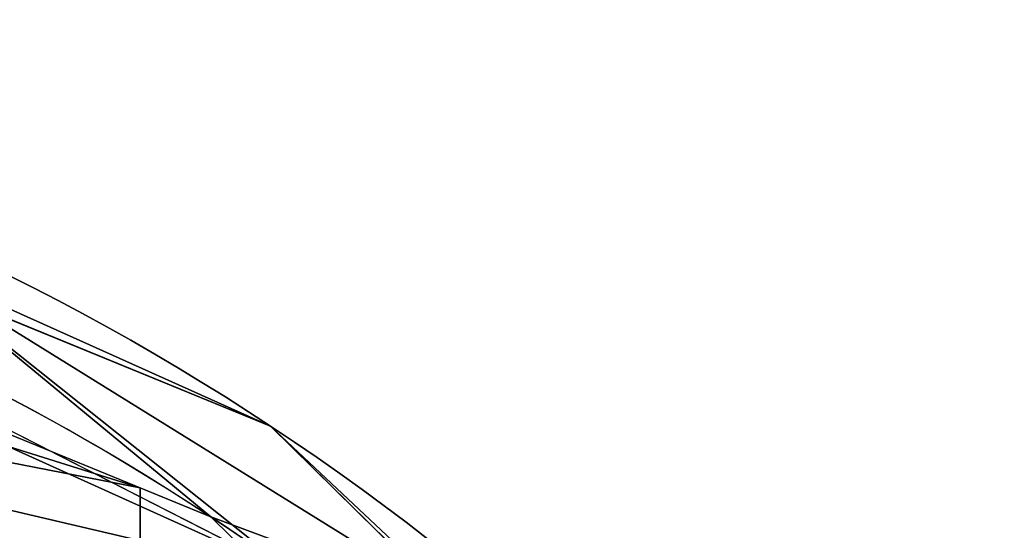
# Model space of a CAD drawing. Header units: millimetres. Extents: x -115 to 115, y -168 to 68.
# Tile 180 of 182: x 30 to 58, y 54 to 68. Entities that reach past the tile are written whole.
import ezdxf

# ---------------------------------------------------------------- set-up
doc = ezdxf.new("R2010")
doc.units = ezdxf.units.MM
doc.layers.add('100', color=7, linetype='Continuous', true_color=0xffffff)

msp = doc.modelspace()

# ---------------------------------------------------------------- linework, layer by layer
at = {"layer": '100', "color": 163, "linetype": 'Continuous', "extrusion": (0, 0, -1)}
for centre, radius in [((0, 0, -94), 68), ((0, 0, -81), 65)]:
    msp.add_arc(centre, radius, 283.06797, 256.93203, dxfattribs=at)
at = {"layer": '100', "color": 163, "linetype": 'Continuous'}
for centre, radius, start, end in [((0, 0, 84), 68, 283.06797, 256.93203), ((0, 0, 97), 65, 36, 72)]:
    msp.add_arc(centre, radius, start, end, dxfattribs=at)
for points in [[(20.425, 59.268, 81), (18.696, 59.984, 81), (12.546, 63.778, 81), (33.821, 55.071, 81)], [(38.206, 52.586, 97), (20.086, 61.819, 97), (22.705, 59.582, 97)], [(37.419, 56.779, 84), (25.538, 61.641, 84), (25.538, 61.641, 94), (37.419, 56.779, 94)], [(35.768, 54.274, 81), (25.826, 58.343, 81), (27.137, 61.391, 81.879)], [(27.137, 61.391, 96.121), (25.961, 58.825, 97), (38.206, 52.586, 97)], [(27.137, 61.391, 81.879), (27.018, 61.035, 84), (37.419, 56.779, 84)], [(37.419, 56.779, 94), (27.018, 61.035, 94), (27.137, 61.391, 96.121)], [(27.137, 61.391, 81.879), (42.916, 51.609, 81.879), (35.768, 54.274, 81)], [(37.419, 56.779, 84), (42.916, 51.609, 81.879), (27.137, 61.391, 81.879)], [(27.137, 61.391, 96.121), (42.916, 51.609, 96.121), (37.419, 56.779, 94)], [(38.206, 52.586, 97), (42.916, 51.609, 96.121), (27.137, 61.391, 96.121)], [(38.206, 52.586, 97), (22.705, 59.582, 97), (22.975, 56.148, 97)], [(33.821, 55.071, 81), (21.141, 57.539, 81), (20.425, 59.268, 81)], [(20.425, 55.81, 81), (21.141, 57.539, 81), (33.821, 55.071, 81), (33.821, 46.55, 81)], [(37.419, 56.779, 84), (42.747, 51.541, 84), (42.916, 51.609, 81.879)], [(37.419, 56.779, 94), (47.188, 47.173, 94), (47.188, 47.173, 84), (37.419, 56.779, 84)], [(42.916, 51.609, 96.121), (42.747, 51.541, 94), (37.419, 56.779, 94)], [(38.206, 52.586, 97), (22.975, 56.148, 97), (20.738, 53.529, 97), (31.186, 40.385, 97)], [(33.821, 46.55, 81), (23.504, 46.55, 81), (18.696, 55.093, 81), (20.425, 55.81, 81)], [(43.624, 46.55, 81), (33.821, 46.55, 81), (33.821, 55.071, 81), (35.768, 54.274, 81)], [(42.916, 51.609, 81.879), (40.861, 49.267, 81), (35.768, 54.274, 81)]]:
    msp.add_3dface(points, dxfattribs=at)

doc.saveas('drawing.dxf')
